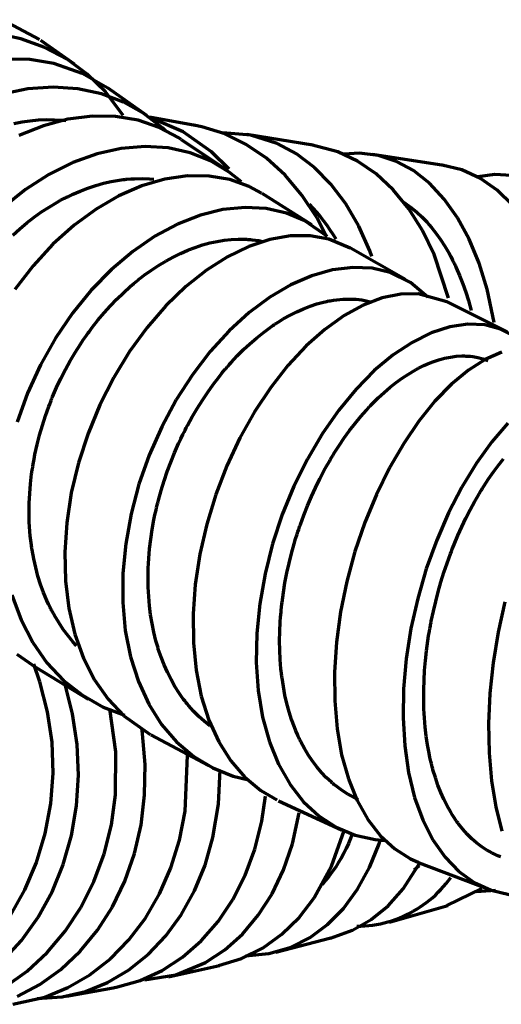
# Model space of a CAD drawing. Header units: millimetres. Extents: x 76 to 932, y 218 to 766.
# Tile 49 of 98: x 256 to 284, y 702 to 759. Entities that reach past the tile are written whole.
import ezdxf

# ---------------------------------------------------------------- set-up
doc = ezdxf.new("R2010")
doc.units = ezdxf.units.MM
doc.layers.add('Livello 1', color=18, linetype='Continuous', true_color=0x000000)

msp = doc.modelspace()

# ---------------------------------------------------------------- linework, layer by layer
at = {"layer": 'Livello 1', "color": 18, "lineweight": 70, "true_color": 0x000000}
for p, q in [((257.191, 758.222), (255.032, 759.375)), ((256.11, 758.257), (254.643, 758.564)), ((257.503, 757.756), (256.11, 758.257)), ((259.235, 756.775), (257.279, 758.158)), ((258.802, 757.065), (257.503, 757.756)), ((256.627, 757.04), (255.162, 757.072)), ((258.039, 756.807), (256.627, 757.04)), ((259.693, 756.236), (258.039, 756.807)), ((259.988, 756.193), (258.802, 757.065)), ((261.195, 755.375), (259.693, 756.236)), ((261.044, 755.156), (259.988, 756.193)), ((256.52, 755.325), (255.027, 755.019)), ((257.996, 755.431), (256.52, 755.325)), ((259.435, 755.336), (257.996, 755.431)), ((260.814, 755.043), (259.435, 755.336)), ((262.113, 754.553), (260.814, 755.043)), ((262.078, 753.773), (261.044, 755.156)), ((263.466, 753.773), (261.2, 755.371)), ((263.314, 753.876), (262.113, 754.553)), ((264.398, 753.025), (263.314, 753.876)), ((255.691, 753.308), (256.174, 753.399)), ((256.174, 753.399), (256.653, 753.466)), ((256.653, 753.466), (257.129, 753.512)), ((257.129, 753.512), (257.602, 753.53)), ((258.85, 753.555), (257.421, 753.173)), ((257.602, 753.53), (258.071, 753.523)), ((258.071, 753.523), (258.537, 753.494)), ((258.537, 753.494), (258.73, 753.473)), ((260.263, 753.734), (258.85, 753.555)), ((261.637, 753.713), (260.263, 753.734)), ((262.952, 753.491), (261.637, 753.713)), ((264.189, 753.075), (262.952, 753.491)), ((266.294, 753.184), (263.616, 753.674)), ((265.584, 752.814), (263.77, 753.59)), ((257.421, 753.173), (255.995, 752.599)), ((265.328, 752.468), (264.189, 753.075)), ((264.567, 752.867), (264.398, 753.025)), ((267.242, 751.646), (265.584, 752.814)), ((266.688, 753.103), (266.218, 753.198)), ((268.018, 752.69), (266.688, 753.103)), ((269.54, 752.627), (267.918, 752.764)), ((265.482, 752.366), (265.328, 752.468)), ((268.077, 750.609), (265.5, 752.355)), ((269.282, 752.076), (268.018, 752.69)), ((273.175, 752.034), (269.321, 752.666)), ((271.09, 752.14), (269.54, 752.627)), ((272.214, 751.533), (271.09, 752.14)), ((261.975, 751.844), (260.56, 751.53)), ((263.366, 751.96), (261.975, 751.844)), ((264.712, 751.879), (263.366, 751.96)), ((265.993, 751.597), (264.712, 751.879)), ((267.19, 751.124), (265.993, 751.597)), ((268.273, 750.626), (267.242, 751.646)), ((270.466, 751.269), (269.282, 752.076)), ((274.63, 751.649), (273.065, 752.052)), ((275.786, 751.099), (274.63, 751.649)), ((259.142, 751.018), (257.741, 750.319)), ((260.56, 751.53), (259.142, 751.018)), ((268.285, 750.464), (267.19, 751.124)), ((271.554, 750.274), (270.466, 751.269)), ((273.264, 750.732), (272.214, 751.533)), ((275.903, 751.561), (274.984, 751.515)), ((276.87, 750.351), (275.786, 751.099)), ((277.001, 751.427), (275.903, 751.561)), ((280.829, 750.856), (276.655, 751.494)), ((278.058, 751.089), (277.001, 751.427)), ((279.06, 750.549), (278.058, 751.089)), ((268.997, 749.886), (268.285, 750.464)), ((274.227, 749.752), (273.264, 750.732)), ((279.995, 749.808), (279.06, 750.549)), ((281.877, 750.598), (280.724, 750.87)), ((282.973, 750.09), (281.877, 750.598)), ((257.741, 750.319), (256.377, 749.441)), ((260.937, 749.808), (261.392, 749.91)), ((261.392, 749.91), (261.848, 749.991)), ((261.848, 749.991), (261.962, 750.006)), ((261.962, 750.006), (262.076, 750.023)), ((262.076, 750.023), (262.133, 750.027)), ((262.133, 750.027), (262.189, 750.034)), ((262.189, 750.034), (262.246, 750.041)), ((262.246, 750.041), (262.303, 750.048)), ((262.303, 750.048), (262.529, 750.066)), ((262.529, 750.066), (262.752, 750.076)), ((262.752, 750.076), (263.194, 750.083)), ((264.521, 750.044), (263.182, 749.653)), ((263.194, 750.083), (263.629, 750.066)), ((263.629, 750.066), (263.883, 750.044)), ((265.836, 750.238), (264.521, 750.044)), ((267.107, 750.231), (265.836, 750.238)), ((268.315, 750.023), (267.107, 750.231)), ((269.441, 749.621), (268.315, 750.023)), ((272.535, 749.113), (271.554, 750.274)), ((277.87, 749.42), (276.87, 750.351)), ((283.815, 750.33), (282.818, 750.178)), ((283.939, 749.406), (282.973, 750.09)), ((284.782, 750.267), (283.815, 750.33)), ((256.377, 749.441), (255.072, 748.39)), ((259.111, 749.152), (259.568, 749.353)), ((259.568, 749.353), (260.024, 749.526)), ((260.024, 749.526), (260.481, 749.677)), ((260.481, 749.677), (260.937, 749.808)), ((263.182, 749.653), (261.838, 749.071)), ((270.168, 749.229), (269.441, 749.621)), ((275.092, 748.602), (274.227, 749.752)), ((278.773, 748.309), (277.87, 749.42)), ((280.854, 748.884), (279.995, 749.808)), ((284.831, 748.531), (283.939, 749.406)), ((258.202, 748.683), (258.428, 748.81)), ((258.428, 748.81), (258.655, 748.93)), ((258.655, 748.93), (258.712, 748.958)), ((258.712, 748.958), (258.769, 748.986)), ((258.769, 748.986), (258.826, 749.014)), ((258.826, 749.014), (258.883, 749.042)), ((258.883, 749.042), (258.997, 749.099)), ((258.997, 749.099), (259.111, 749.152)), ((261.838, 749.071), (260.511, 748.298)), ((273.11, 747.374), (270.215, 749.201)), ((273.396, 747.797), (272.535, 749.113)), ((278.448, 748.721), (278.933, 748.379)), ((281.627, 747.787), (280.854, 748.884)), ((256.887, 747.818), (257.319, 748.129)), ((257.319, 748.129), (257.757, 748.415)), ((257.757, 748.415), (258.202, 748.683)), ((260.511, 748.298), (259.22, 747.349)), ((267.918, 748.27), (266.596, 747.945)), ((269.209, 748.4), (267.918, 748.27)), ((270.451, 748.33), (269.209, 748.4)), ((271.624, 748.065), (270.451, 748.33)), ((272.952, 748.584), (273.174, 748.352)), ((273.174, 748.352), (273.388, 748.113)), ((273.388, 748.113), (273.594, 747.867)), ((275.849, 747.296), (275.092, 748.602)), ((279.571, 747.042), (278.773, 748.309)), ((278.933, 748.379), (279.241, 748.125)), ((279.241, 748.125), (279.542, 747.847)), ((256.462, 747.49), (256.887, 747.818)), ((266.596, 747.945), (265.263, 747.423)), ((272.71, 747.607), (271.624, 748.065)), ((274.018, 746.689), (272.71, 747.607)), ((273.952, 746.732), (273.396, 747.797)), ((273.594, 747.867), (273.793, 747.615)), ((273.793, 747.615), (273.983, 747.357)), ((279.542, 747.847), (279.579, 747.811)), ((279.579, 747.811), (279.616, 747.772)), ((279.616, 747.772), (279.653, 747.737)), ((279.653, 747.737), (279.689, 747.698)), ((279.689, 747.698), (279.762, 747.621)), ((279.762, 747.621), (279.834, 747.543)), ((279.834, 747.543), (279.975, 747.384)), ((282.305, 746.531), (281.627, 747.787)), ((255.635, 746.771), (256.045, 747.141)), ((256.045, 747.141), (256.462, 747.49)), ((259.22, 747.349), (257.983, 746.238)), ((265.263, 747.423), (263.939, 746.714)), ((273.983, 747.357), (274.166, 747.093)), ((274.166, 747.093), (274.34, 746.823)), ((276.491, 745.857), (275.849, 747.296)), ((280.253, 745.635), (279.571, 747.042)), ((279.975, 747.384), (280.114, 747.222)), ((280.114, 747.222), (280.382, 746.876)), ((263.939, 746.714), (262.644, 745.825)), ((267.147, 746.316), (267.57, 746.407)), ((267.57, 746.407), (267.988, 746.474)), ((267.988, 746.474), (268.403, 746.52)), ((268.403, 746.52), (268.814, 746.541)), ((268.814, 746.541), (269.22, 746.534)), ((269.22, 746.534), (269.27, 746.534)), ((269.27, 746.534), (269.32, 746.531)), ((269.32, 746.531), (269.371, 746.527)), ((269.371, 746.527), (269.421, 746.524)), ((269.421, 746.524), (269.521, 746.517)), ((270.655, 746.517), (269.423, 746.111)), ((269.521, 746.517), (269.62, 746.506)), ((269.62, 746.506), (269.816, 746.481)), ((269.816, 746.481), (270.01, 746.453)), ((270.01, 746.453), (270.225, 746.411)), ((271.858, 746.725), (270.655, 746.517)), ((273.013, 746.728), (271.858, 746.725)), ((274.103, 746.538), (273.013, 746.728)), ((275.348, 746.019), (274.103, 746.538)), ((274.34, 746.823), (274.506, 746.548)), ((280.382, 746.876), (280.639, 746.513)), ((280.639, 746.513), (280.884, 746.132)), ((282.882, 745.134), (282.305, 746.531)), ((257.983, 746.238), (256.821, 744.978)), ((262.644, 745.825), (261.397, 744.77)), ((265.426, 745.705), (265.856, 745.892)), ((265.856, 745.892), (265.964, 745.934)), ((265.964, 745.934), (266.072, 745.977)), ((266.072, 745.977), (266.126, 745.998)), ((266.126, 745.998), (266.18, 746.019)), ((266.18, 746.019), (266.235, 746.037)), ((266.235, 746.037), (266.289, 746.058)), ((266.289, 746.058), (266.505, 746.132)), ((266.505, 746.132), (266.72, 746.199)), ((266.72, 746.199), (267.147, 746.316)), ((269.423, 746.111), (268.18, 745.511)), ((278.589, 744.174), (275.369, 746.009)), ((276.613, 745.532), (276.491, 745.857)), ((280.884, 746.132), (281.118, 745.73)), ((264.151, 745.007), (264.573, 745.261)), ((264.573, 745.261), (264.998, 745.494)), ((264.998, 745.494), (265.426, 745.705)), ((268.18, 745.511), (266.946, 744.728)), ((281.099, 743.095), (280.253, 745.635)), ((281.118, 745.73), (281.231, 745.522)), ((281.231, 745.522), (281.341, 745.307)), ((281.341, 745.307), (281.395, 745.197)), ((256.821, 744.978), (255.749, 743.585)), ((261.397, 744.77), (260.217, 743.564)), ((263.316, 744.432), (263.732, 744.728)), ((263.732, 744.728), (264.151, 745.007)), ((266.946, 744.728), (265.738, 743.765)), ((274.324, 744.746), (273.111, 744.403)), ((275.503, 744.89), (274.324, 744.746)), ((276.628, 744.834), (275.503, 744.89)), ((277.683, 744.583), (276.628, 744.834)), ((281.395, 745.197), (281.448, 745.088)), ((281.448, 745.088), (281.474, 745.035)), ((281.474, 745.035), (281.5, 744.978)), ((281.5, 744.978), (281.526, 744.922)), ((281.526, 744.922), (281.552, 744.866)), ((281.552, 744.866), (281.75, 744.407)), ((283.353, 743.613), (282.882, 745.134)), ((262.699, 743.938), (262.903, 744.107)), ((262.903, 744.107), (262.955, 744.149)), ((262.955, 744.149), (263.006, 744.192)), ((263.006, 744.192), (263.058, 744.231)), ((263.058, 744.231), (263.109, 744.273)), ((263.109, 744.273), (263.212, 744.351)), ((263.212, 744.351), (263.316, 744.432)), ((273.111, 744.403), (271.881, 743.871)), ((278.87, 744.001), (277.683, 744.583)), ((281.75, 744.407), (281.934, 743.934)), ((260.217, 743.564), (259.12, 742.216)), ((262.1, 743.405), (262.497, 743.765)), ((262.497, 743.765), (262.699, 743.938)), ((265.738, 743.765), (264.577, 742.643)), ((271.881, 743.871), (270.653, 743.148)), ((279.896, 743.141), (278.87, 744.001)), ((281.934, 743.934), (282.105, 743.447)), ((283.769, 741.655), (283.353, 743.613)), ((261.336, 742.636), (261.713, 743.031)), ((261.713, 743.031), (262.1, 743.405)), ((270.653, 743.148), (269.446, 742.248)), ((274.092, 742.922), (274.189, 742.939)), ((274.189, 742.939), (274.381, 742.971)), ((274.381, 742.971), (274.571, 742.996)), ((274.571, 742.996), (274.945, 743.028)), ((274.945, 743.028), (275.313, 743.038)), ((275.313, 743.038), (275.673, 743.021)), ((275.673, 743.021), (276.025, 742.982)), ((276.025, 742.982), (276.627, 742.851)), ((277.227, 743.102), (276.12, 742.682)), ((278.303, 743.32), (277.227, 743.102)), ((279.329, 743.342), (278.303, 743.32)), ((281.009, 742.869), (279.329, 743.342)), ((282.105, 743.447), (282.262, 742.946)), ((282.262, 742.946), (282.422, 742.371)), ((260.967, 742.223), (261.336, 742.636)), ((264.577, 742.643), (263.478, 741.37)), ((272.231, 742.294), (272.625, 742.47)), ((272.625, 742.47), (273.018, 742.622)), ((273.018, 742.622), (273.41, 742.752)), ((273.41, 742.752), (273.8, 742.858)), ((273.8, 742.858), (273.898, 742.879)), ((273.898, 742.879), (273.995, 742.901)), ((273.995, 742.901), (274.092, 742.922)), ((276.12, 742.682), (274.997, 742.068)), ((284.523, 741.112), (280.977, 742.887)), ((259.12, 742.216), (258.124, 740.752)), ((260.259, 741.345), (260.608, 741.793)), ((260.608, 741.793), (260.967, 742.223)), ((269.446, 742.248), (268.279, 741.183)), ((271.242, 741.751), (271.44, 741.87)), ((271.44, 741.87), (271.836, 742.093)), ((271.836, 742.093), (272.231, 742.294)), ((274.997, 742.068), (273.877, 741.264)), ((260.088, 741.116), (260.173, 741.232)), ((260.173, 741.232), (260.259, 741.345)), ((263.478, 741.37), (262.46, 739.969)), ((270.259, 741.063), (270.649, 741.355)), ((270.649, 741.355), (270.747, 741.422)), ((270.747, 741.422), (270.845, 741.49)), ((270.845, 741.49), (270.895, 741.525)), ((270.895, 741.525), (270.945, 741.557)), ((270.945, 741.557), (270.994, 741.592)), ((270.994, 741.592), (271.044, 741.624)), ((271.044, 741.624), (271.242, 741.751)), ((273.877, 741.264), (272.777, 740.29)), ((281.168, 741.405), (280.08, 741.052)), ((282.219, 741.564), (281.168, 741.405)), ((283.217, 741.521), (282.219, 741.564)), ((284.146, 741.278), (283.217, 741.521)), ((284.99, 740.844), (284.146, 741.278)), ((258.124, 740.752), (257.245, 739.186)), ((259.595, 740.403), (259.756, 740.643)), ((259.756, 740.643), (259.92, 740.883)), ((259.92, 740.883), (259.961, 740.939)), ((259.961, 740.939), (260.003, 740.999)), ((260.003, 740.999), (260.045, 741.056)), ((260.045, 741.056), (260.088, 741.116)), ((268.279, 741.183), (267.167, 739.962)), ((269.495, 740.424), (269.874, 740.756)), ((269.874, 740.756), (270.259, 741.063)), ((280.08, 741.052), (278.971, 740.502)), ((259.285, 739.916), (259.595, 740.403)), ((268.753, 739.708), (269.121, 740.075)), ((269.121, 740.075), (269.495, 740.424)), ((272.777, 740.29), (271.714, 739.147)), ((278.971, 740.502), (277.86, 739.764)), ((258.99, 739.415), (259.285, 739.916)), ((262.46, 739.969), (261.536, 738.452)), ((267.167, 739.962), (266.13, 738.607)), ((268.391, 739.316), (268.753, 739.708)), ((277.86, 739.764), (276.763, 738.851)), ((280.177, 739.362), (280.525, 739.479)), ((280.525, 739.479), (280.869, 739.57)), ((280.869, 739.57), (281.208, 739.641)), ((281.208, 739.641), (281.543, 739.687)), ((281.543, 739.687), (281.874, 739.708)), ((281.874, 739.708), (281.915, 739.708)), ((281.915, 739.708), (281.956, 739.708)), ((281.956, 739.708), (281.997, 739.708)), ((281.997, 739.708), (282.037, 739.708)), ((282.037, 739.708), (282.118, 739.704)), ((282.118, 739.704), (282.198, 739.701)), ((282.198, 739.701), (282.357, 739.69)), ((283.242, 739.5), (282.26, 738.872)), ((282.357, 739.69), (282.513, 739.673)), ((282.513, 739.673), (282.818, 739.62)), ((282.818, 739.62), (283.113, 739.542)), ((283.113, 739.542), (283.388, 739.447)), ((284.208, 739.93), (283.242, 739.5)), ((257.245, 739.186), (256.494, 737.538)), ((258.445, 738.385), (258.71, 738.907)), ((258.71, 738.907), (258.99, 739.415)), ((267.859, 738.699), (268.034, 738.907)), ((268.034, 738.907), (268.078, 738.96)), ((268.078, 738.96), (268.123, 739.013)), ((268.123, 739.013), (268.167, 739.066)), ((268.167, 739.066), (268.212, 739.115)), ((268.212, 739.115), (268.301, 739.218)), ((268.301, 739.218), (268.391, 739.316)), ((271.714, 739.147), (270.705, 737.859)), ((279.11, 738.861), (279.2, 738.911)), ((279.2, 738.911), (279.29, 738.96)), ((279.29, 738.96), (279.335, 738.985)), ((279.335, 738.985), (279.38, 739.006)), ((279.38, 739.006), (279.425, 739.031)), ((279.425, 739.031), (279.469, 739.052)), ((279.469, 739.052), (279.648, 739.14)), ((279.648, 739.14), (279.825, 739.218)), ((279.825, 739.218), (280.177, 739.362)), ((258.195, 737.856), (258.445, 738.385)), ((261.536, 738.452), (260.723, 736.847)), ((266.13, 738.607), (265.181, 737.133)), ((267.351, 738.043), (267.687, 738.484)), ((267.687, 738.484), (267.859, 738.699)), ((276.763, 738.851), (275.698, 737.768)), ((278.041, 738.156), (278.396, 738.41)), ((278.396, 738.41), (278.752, 738.646)), ((278.752, 738.646), (279.11, 738.861)), ((282.26, 738.872), (281.277, 738.053)), ((257.96, 737.313), (258.195, 737.856)), ((267.027, 737.591), (267.351, 738.043)), ((270.705, 737.859), (269.765, 736.441)), ((275.698, 737.768), (274.679, 736.533)), ((277.338, 737.574), (277.689, 737.877)), ((277.689, 737.877), (278.041, 738.156)), ((281.277, 738.053), (280.308, 737.059)), ((256.494, 737.538), (255.885, 735.838)), ((257.876, 737.104), (257.903, 737.175)), ((257.903, 737.175), (257.931, 737.242)), ((257.931, 737.242), (257.96, 737.313)), ((266.713, 737.122), (267.027, 737.591)), ((276.816, 737.083), (276.989, 737.253)), ((276.989, 737.253), (277.338, 737.574)), ((257.639, 736.484), (257.741, 736.759)), ((257.741, 736.759), (257.794, 736.896)), ((257.794, 736.896), (257.848, 737.034)), ((257.848, 737.034), (257.876, 737.104)), ((260.723, 736.847), (260.031, 735.168)), ((265.181, 737.133), (264.336, 735.559)), ((266.12, 736.145), (266.411, 736.642)), ((266.411, 736.642), (266.713, 737.122)), ((276.3, 736.544), (276.385, 736.635)), ((276.385, 736.635), (276.471, 736.727)), ((276.471, 736.727), (276.513, 736.773)), ((276.513, 736.773), (276.556, 736.819)), ((276.556, 736.819), (276.599, 736.865)), ((276.599, 736.865), (276.643, 736.907)), ((276.643, 736.907), (276.816, 737.083)), ((280.308, 737.059), (279.37, 735.902)), ((257.361, 735.644), (257.542, 736.205)), ((257.542, 736.205), (257.639, 736.484)), ((265.841, 735.637), (266.12, 736.145)), ((269.765, 736.441), (268.909, 734.91)), ((274.679, 736.533), (273.725, 735.164)), ((275.638, 735.76), (275.965, 736.159)), ((275.965, 736.159), (276.3, 736.544)), ((257.198, 735.083), (257.361, 735.644)), ((264.336, 735.559), (263.608, 733.908)), ((265.706, 735.376), (265.773, 735.506)), ((265.773, 735.506), (265.841, 735.637)), ((275.319, 735.348), (275.638, 735.76)), ((279.37, 735.902), (278.478, 734.596)), ((284.563, 735.774), (283.624, 734.677)), ((257.054, 734.519), (257.198, 735.083)), ((260.031, 735.168), (259.472, 733.446)), ((265.446, 734.85), (265.574, 735.115)), ((265.574, 735.115), (265.64, 735.245)), ((265.64, 735.245), (265.706, 735.376)), ((268.909, 734.91), (268.15, 733.287)), ((273.725, 735.164), (272.848, 733.675)), ((274.702, 734.466), (275.007, 734.914)), ((275.007, 734.914), (275.319, 735.348)), ((256.928, 733.951), (257.054, 734.519)), ((265.087, 734.046), (265.322, 734.586)), ((265.322, 734.586), (265.446, 734.85)), ((274.406, 734), (274.702, 734.466)), ((278.478, 734.596), (277.645, 733.157)), ((283.624, 734.677), (282.726, 733.429)), ((256.873, 733.665), (256.928, 733.951)), ((263.608, 733.908), (263.009, 732.204)), ((264.867, 733.503), (265.087, 734.046)), ((274.224, 733.7), (274.26, 733.76)), ((274.26, 733.76), (274.333, 733.88)), ((274.333, 733.88), (274.406, 734)), ((256.776, 733.093), (256.798, 733.238)), ((256.798, 733.238), (256.822, 733.379)), ((256.822, 733.379), (256.873, 733.665)), ((259.472, 733.446), (259.054, 731.7)), ((264.662, 732.956), (264.867, 733.503)), ((268.15, 733.287), (267.499, 731.598)), ((272.848, 733.675), (272.063, 732.088)), ((273.84, 733.023), (273.977, 733.27)), ((273.977, 733.27), (274.117, 733.517)), ((274.117, 733.517), (274.153, 733.577)), ((274.153, 733.577), (274.188, 733.64)), ((274.188, 733.64), (274.224, 733.7)), ((277.645, 733.157), (276.884, 731.608)), ((282.726, 733.429), (281.881, 732.042)), ((283.731, 732.931), (284.022, 733.326)), ((284.022, 733.326), (284.317, 733.697)), ((256.667, 732.233), (256.734, 732.808)), ((256.734, 732.808), (256.744, 732.878)), ((256.744, 732.878), (256.754, 732.949)), ((256.754, 732.949), (256.765, 733.023)), ((256.765, 733.023), (256.776, 733.093)), ((264.473, 732.398), (264.662, 732.956)), ((273.576, 732.518), (273.84, 733.023)), ((283.444, 732.522), (283.731, 732.931)), ((256.62, 731.668), (256.667, 732.233)), ((263.009, 732.204), (262.547, 730.465)), ((264.3, 731.834), (264.473, 732.398)), ((272.063, 732.088), (271.382, 730.426)), ((273.083, 731.478), (273.323, 732.003)), ((273.323, 732.003), (273.576, 732.518)), ((281.881, 732.042), (281.104, 730.536)), ((283.093, 731.979), (283.127, 732.035)), ((283.127, 732.035), (283.162, 732.091)), ((283.162, 732.091), (283.303, 732.307)), ((283.303, 732.307), (283.444, 732.522)), ((256.593, 731.104), (256.62, 731.668)), ((259.054, 731.7), (258.786, 729.954)), ((264.143, 731.266), (264.3, 731.834)), ((267.499, 731.598), (266.97, 729.862)), ((272.856, 730.945), (273.083, 731.478)), ((276.884, 731.608), (276.209, 729.968)), ((282.621, 731.181), (282.887, 731.643)), ((282.887, 731.643), (282.955, 731.756)), ((282.955, 731.756), (283.024, 731.869)), ((283.024, 731.869), (283.058, 731.922)), ((283.058, 731.922), (283.093, 731.979)), ((256.586, 730.546), (256.593, 731.104)), ((264.004, 730.695), (264.037, 730.836)), ((264.037, 730.836), (264.071, 730.98)), ((264.071, 730.98), (264.089, 731.051)), ((264.089, 731.051), (264.107, 731.121)), ((264.107, 731.121), (264.125, 731.195)), ((264.125, 731.195), (264.143, 731.266)), ((272.641, 730.402), (272.856, 730.945)), ((282.364, 730.705), (282.621, 731.181)), ((256.6, 729.996), (256.586, 730.546)), ((262.547, 730.465), (262.232, 728.715)), ((263.882, 730.123), (263.941, 730.409)), ((263.941, 730.409), (264.004, 730.695)), ((271.382, 730.426), (270.817, 728.712)), ((272.439, 729.848), (272.641, 730.402)), ((281.104, 730.536), (280.407, 728.934)), ((282.116, 730.218), (282.364, 730.705)), ((256.633, 729.449), (256.6, 729.996)), ((258.786, 729.954), (258.671, 728.229)), ((263.779, 729.552), (263.882, 730.123)), ((266.97, 729.862), (266.567, 728.105)), ((272.366, 729.636), (272.39, 729.707)), ((272.39, 729.707), (272.414, 729.777)), ((272.414, 729.777), (272.439, 729.848)), ((276.209, 729.968), (275.629, 728.26)), ((281.647, 729.206), (281.877, 729.717)), ((281.877, 729.717), (282.116, 730.218)), ((256.657, 729.178), (256.633, 729.449)), ((256.687, 728.906), (256.657, 729.178)), ((263.695, 728.983), (263.779, 729.552)), ((272.161, 729.001), (272.25, 729.283)), ((272.25, 729.283), (272.296, 729.424)), ((272.296, 729.424), (272.342, 729.566)), ((272.342, 729.566), (272.366, 729.636)), ((281.426, 728.677), (281.647, 729.206)), ((256.704, 728.772), (256.687, 728.906)), ((256.722, 728.638), (256.704, 728.772)), ((256.732, 728.571), (256.722, 728.638)), ((256.741, 728.504), (256.732, 728.571)), ((262.232, 728.715), (262.069, 726.983)), ((263.628, 728.419), (263.695, 728.983)), ((270.817, 728.712), (270.375, 726.962)), ((271.92, 728.151), (272.077, 728.719)), ((272.077, 728.719), (272.161, 729.001)), ((280.407, 728.934), (279.801, 727.255)), ((281.32, 728.409), (281.373, 728.546)), ((281.373, 728.546), (281.426, 728.677)), ((256.752, 728.437), (256.741, 728.504)), ((256.762, 728.37), (256.752, 728.437)), ((256.857, 727.844), (256.762, 728.37)), ((258.671, 728.229), (258.712, 726.553)), ((263.58, 727.855), (263.628, 728.419)), ((266.567, 728.105), (266.3, 726.348)), ((271.778, 727.583), (271.92, 728.151)), ((275.629, 728.26), (275.155, 726.507)), ((281.114, 727.865), (281.215, 728.14)), ((281.215, 728.14), (281.267, 728.274)), ((281.267, 728.274), (281.32, 728.409)), ((256.972, 727.333), (256.857, 727.844)), ((263.551, 727.29), (263.563, 727.572)), ((263.563, 727.572), (263.58, 727.855)), ((271.652, 727.015), (271.778, 727.583)), ((280.831, 727.04), (281.017, 727.59)), ((281.017, 727.59), (281.114, 727.865)), ((257.106, 726.832), (256.972, 727.333)), ((257.26, 726.348), (257.106, 726.832)), ((262.069, 726.983), (262.06, 725.286)), ((263.541, 726.87), (263.542, 726.937)), ((263.541, 726.8), (263.541, 726.87)), ((263.541, 726.729), (263.541, 726.8)), ((263.542, 726.937), (263.543, 727.008)), ((263.543, 727.008), (263.547, 727.149)), ((263.547, 727.149), (263.551, 727.29)), ((270.375, 726.962), (270.066, 725.209)), ((271.542, 726.44), (271.652, 727.015)), ((279.801, 727.255), (279.297, 725.523)), ((280.658, 726.482), (280.831, 727.04)), ((257.433, 725.872), (257.26, 726.348)), ((258.712, 726.553), (258.91, 724.948)), ((263.549, 726.175), (263.541, 726.729)), ((266.3, 726.348), (266.173, 724.616)), ((271.448, 725.869), (271.542, 726.44)), ((275.155, 726.507), (274.794, 724.733)), ((280.497, 725.918), (280.658, 726.482)), ((255.586, 725.727), (256.114, 724.274)), ((257.625, 725.41), (257.433, 725.872)), ((263.577, 725.629), (263.549, 726.175)), ((271.37, 725.293), (271.448, 725.869)), ((280.35, 725.35), (280.497, 725.918)), ((257.729, 725.184), (257.625, 725.41)), ((257.838, 724.962), (257.729, 725.184)), ((262.06, 725.286), (262.209, 723.653)), ((263.623, 725.096), (263.577, 725.629)), ((263.688, 724.57), (263.623, 725.096)), ((270.066, 725.209), (269.895, 723.47)), ((271.337, 725.004), (271.345, 725.075)), ((271.345, 725.075), (271.353, 725.149)), ((271.353, 725.149), (271.362, 725.219)), ((271.362, 725.219), (271.37, 725.293)), ((279.297, 725.523), (278.902, 723.762)), ((280.215, 724.778), (280.35, 725.35)), ((284.387, 725.318), (283.999, 723.547)), ((257.866, 724.905), (257.838, 724.962)), ((257.894, 724.852), (257.866, 724.905)), ((257.923, 724.796), (257.894, 724.852)), ((257.952, 724.743), (257.923, 724.796)), ((258.01, 724.634), (257.952, 724.743)), ((258.07, 724.528), (258.01, 724.634)), ((258.319, 724.112), (258.07, 724.528)), ((258.91, 724.948), (259.262, 723.431)), ((263.772, 724.055), (263.688, 724.57)), ((266.173, 724.616), (266.188, 722.937)), ((271.285, 724.433), (271.309, 724.718)), ((271.309, 724.718), (271.323, 724.86)), ((271.323, 724.86), (271.337, 725.004)), ((274.794, 724.733), (274.553, 722.962)), ((280.094, 724.2), (280.215, 724.778)), ((256.114, 724.274), (256.799, 722.944)), ((258.585, 723.713), (258.319, 724.112)), ((263.875, 723.547), (263.772, 724.055)), ((271.239, 723.59), (271.266, 724.15)), ((271.266, 724.15), (271.285, 724.433)), ((280.038, 723.907), (280.052, 723.981)), ((280.052, 723.981), (280.065, 724.055)), ((280.065, 724.055), (280.079, 724.126)), ((280.079, 724.126), (280.094, 724.2)), ((258.868, 723.336), (258.585, 723.713)), ((259.262, 723.431), (259.765, 722.027)), ((262.209, 723.653), (262.514, 722.104)), ((263.934, 723.297), (263.875, 723.547)), ((269.895, 723.47), (269.866, 721.769)), ((271.23, 723.036), (271.239, 723.59)), ((278.902, 723.762), (278.625, 721.995)), ((279.938, 723.328), (279.986, 723.618)), ((279.986, 723.618), (280.011, 723.762)), ((280.011, 723.762), (280.038, 723.907)), ((283.999, 723.547), (283.708, 721.755)), ((256.799, 722.944), (257.632, 721.752)), ((259.166, 722.976), (258.868, 723.336)), ((259.362, 722.761), (259.166, 722.976)), ((263.997, 723.05), (263.934, 723.297)), ((264.031, 722.93), (263.997, 723.05)), ((264.066, 722.806), (264.031, 722.93)), ((264.084, 722.746), (264.066, 722.806)), ((266.188, 722.937), (266.347, 721.325)), ((271.238, 722.489), (271.23, 723.036)), ((274.553, 722.962), (274.436, 721.219)), ((279.816, 722.461), (279.893, 723.039)), ((279.893, 723.039), (279.938, 723.328)), ((255.872, 722.274), (257.014, 721.466)), ((264.102, 722.686), (264.084, 722.746)), ((264.12, 722.626), (264.102, 722.686)), ((264.139, 722.566), (264.12, 722.626)), ((264.298, 722.094), (264.139, 722.566)), ((271.264, 721.946), (271.238, 722.489)), ((279.753, 721.889), (279.816, 722.461)), ((257.219, 720.644), (256.855, 721.674)), ((257.632, 721.752), (258.603, 720.718)), ((259.765, 722.027), (260.414, 720.757)), ((262.514, 722.104), (262.972, 720.658)), ((264.475, 721.642), (264.298, 722.094)), ((264.669, 721.205), (264.475, 721.642)), ((269.866, 721.769), (269.979, 720.136)), ((271.283, 721.677), (271.264, 721.946)), ((271.307, 721.413), (271.283, 721.677)), ((278.625, 721.995), (278.469, 720.245)), ((279.705, 721.318), (279.753, 721.889)), ((283.708, 721.755), (283.521, 719.967)), ((256.995, 721.476), (260.034, 719.642)), ((264.88, 720.785), (264.669, 721.205)), ((266.347, 721.325), (266.649, 719.811)), ((271.32, 721.279), (271.307, 721.413)), ((271.335, 721.145), (271.32, 721.279)), ((271.343, 721.081), (271.335, 721.145)), ((271.351, 721.014), (271.343, 721.081)), ((274.436, 721.219), (274.447, 719.526)), ((279.672, 720.75), (279.705, 721.318)), ((257.668, 718.894), (257.219, 720.644)), ((258.603, 720.718), (259.7, 719.857)), ((259.13, 718.767), (258.687, 720.485)), ((260.414, 720.757), (261.201, 719.628)), ((262.972, 720.658), (263.578, 719.335)), ((265.108, 720.379), (264.88, 720.785)), ((271.359, 720.947), (271.351, 721.014)), ((271.368, 720.884), (271.359, 720.947)), ((271.446, 720.365), (271.368, 720.884)), ((279.654, 720.185), (279.672, 720.75)), ((265.354, 719.991), (265.108, 720.379)), ((265.483, 719.804), (265.354, 719.991)), ((269.979, 720.136), (270.237, 718.584)), ((271.541, 719.864), (271.446, 720.365)), ((278.469, 720.245), (278.44, 718.534)), ((279.652, 719.624), (279.654, 720.185)), ((283.521, 719.967), (283.442, 718.206)), ((259.7, 719.857), (260.909, 719.173)), ((261.201, 719.628), (262.114, 718.665)), ((263.578, 719.335), (264.326, 718.157)), ((265.617, 719.621), (265.483, 719.804)), ((265.651, 719.575), (265.617, 719.621)), ((265.686, 719.533), (265.651, 719.575)), ((265.721, 719.487), (265.686, 719.533)), ((265.756, 719.441), (265.721, 719.487)), ((265.826, 719.356), (265.756, 719.441)), ((265.897, 719.268), (265.826, 719.356)), ((266.649, 719.811), (267.09, 718.407)), ((271.653, 719.374), (271.541, 719.864)), ((271.782, 718.901), (271.653, 719.374)), ((274.447, 719.526), (274.587, 717.906)), ((279.653, 719.557), (279.652, 719.624)), ((279.654, 719.487), (279.653, 719.557)), ((279.655, 719.416), (279.654, 719.487)), ((279.656, 719.349), (279.655, 719.416)), ((279.66, 719.208), (279.656, 719.349)), ((257.925, 717.109), (257.668, 718.894)), ((259.395, 716.982), (259.13, 718.767)), ((260.909, 719.173), (262.153, 718.7)), ((261.655, 716.552), (261.3, 719.063)), ((266.192, 718.936), (265.897, 719.268)), ((266.5, 718.626), (266.192, 718.936)), ((271.927, 718.439), (271.782, 718.901)), ((279.665, 719.07), (279.66, 719.208)), ((279.678, 718.799), (279.665, 719.07)), ((279.694, 718.531), (279.678, 718.799)), ((262.114, 718.665), (263.665, 717.568)), ((266.822, 718.34), (266.5, 718.626)), ((267.157, 718.072), (266.822, 718.34)), ((267.09, 718.407), (267.666, 717.141)), ((270.237, 718.584), (270.636, 717.141)), ((272.089, 717.995), (271.927, 718.439)), ((278.44, 718.534), (278.54, 716.894)), ((279.738, 717.998), (279.694, 718.531)), ((283.442, 718.206), (283.471, 716.499)), ((263.217, 717.606), (263.168, 717.942)), ((263.37, 715.818), (263.217, 717.606)), ((264.326, 718.157), (265.205, 717.134)), ((267.168, 718.065), (267.157, 718.072)), ((272.177, 717.776), (272.089, 717.995)), ((272.269, 717.561), (272.177, 717.776)), ((274.587, 717.906), (274.853, 716.386)), ((279.798, 717.476), (279.738, 717.998)), ((257.989, 715.31), (257.925, 717.109)), ((263.698, 717.55), (267.064, 715.744)), ((265.205, 717.134), (266.206, 716.284)), ((267.666, 717.141), (268.369, 716.019)), ((270.636, 717.141), (271.171, 715.821)), ((272.317, 717.455), (272.269, 717.561)), ((272.365, 717.352), (272.317, 717.455)), ((272.39, 717.3), (272.365, 717.352)), ((272.415, 717.247), (272.39, 717.3)), ((272.44, 717.194), (272.415, 717.247)), ((272.465, 717.144), (272.44, 717.194)), ((272.677, 716.746), (272.465, 717.144)), ((279.873, 716.968), (279.798, 717.476)), ((259.472, 715.183), (259.395, 716.982)), ((261.636, 714.033), (261.655, 716.552)), ((272.904, 716.368), (272.677, 716.746)), ((278.54, 716.894), (278.766, 715.335)), ((279.964, 716.47), (279.873, 716.968)), ((280.015, 716.224), (279.964, 716.47)), ((283.471, 716.499), (283.613, 714.865)), ((265.702, 713.087), (265.843, 716.34)), ((266.206, 716.284), (267.316, 715.613)), ((268.369, 716.019), (269.192, 715.066)), ((273.144, 716.008), (272.904, 716.368)), ((273.399, 715.67), (273.144, 716.008)), ((274.853, 716.386), (275.245, 714.978)), ((280.07, 715.984), (280.015, 716.224)), ((280.099, 715.864), (280.07, 715.984)), ((280.129, 715.744), (280.099, 715.864)), ((257.857, 713.525), (257.989, 715.31)), ((263.34, 714.033), (263.37, 715.818)), ((267.316, 715.613), (268.521, 715.137)), ((267.658, 713.482), (267.754, 715.497)), ((271.171, 715.821), (271.839, 714.65)), ((273.668, 715.352), (273.399, 715.67)), ((273.952, 715.052), (273.668, 715.352)), ((278.766, 715.335), (279.12, 713.888)), ((280.144, 715.684), (280.129, 715.744)), ((280.16, 715.624), (280.144, 715.684)), ((280.176, 715.564), (280.16, 715.624)), ((280.192, 715.507), (280.176, 715.564)), ((280.329, 715.049), (280.192, 715.507)), ((259.36, 713.398), (259.472, 715.183)), ((268.521, 715.137), (269.405, 714.922)), ((269.192, 715.066), (270.124, 714.287)), ((274.1, 714.911), (273.952, 715.052)), ((274.251, 714.774), (274.1, 714.911)), ((274.29, 714.742), (274.251, 714.774)), ((274.328, 714.707), (274.29, 714.742)), ((274.367, 714.675), (274.328, 714.707)), ((275.245, 714.978), (275.758, 713.712)), ((280.481, 714.604), (280.329, 715.049)), ((283.613, 714.865), (283.863, 713.334)), ((270.124, 714.287), (271.063, 713.74)), ((271.839, 714.65), (272.629, 713.634)), ((274.406, 714.643), (274.367, 714.675)), ((274.485, 714.58), (274.406, 714.643)), ((274.564, 714.516), (274.485, 714.58)), ((274.888, 714.283), (274.564, 714.516)), ((275.222, 714.072), (274.888, 714.283)), ((280.646, 714.181), (280.481, 714.604)), ((280.825, 713.775), (280.646, 714.181)), ((261.396, 712.28), (261.636, 714.033)), ((263.128, 712.287), (263.34, 714.033)), ((270.186, 712.498), (270.403, 713.966)), ((271.163, 713.691), (274.852, 711.983)), ((272.629, 713.634), (273.533, 712.795)), ((275.812, 713.768), (275.222, 714.072)), ((275.758, 713.712), (276.385, 712.593)), ((279.12, 713.888), (279.596, 712.572)), ((281.019, 713.387), (280.825, 713.775)), ((257.535, 711.775), (257.857, 713.525)), ((259.061, 711.652), (259.36, 713.398)), ((265.369, 711.387), (265.702, 713.087)), ((267.333, 711.539), (267.658, 713.482)), ((271.972, 711.165), (272.368, 712.978)), ((281.226, 713.017), (281.019, 713.387)), ((281.335, 712.84), (281.226, 713.017)), ((283.863, 713.334), (284.221, 711.92)), ((269.778, 710.868), (270.186, 712.498)), ((273.533, 712.795), (274.54, 712.138)), ((276.385, 712.593), (277.12, 711.645)), ((279.596, 712.572), (280.19, 711.401)), ((281.448, 712.668), (281.335, 712.84)), ((281.506, 712.583), (281.448, 712.668)), ((281.565, 712.498), (281.506, 712.583)), ((281.594, 712.456), (281.565, 712.498)), ((281.624, 712.414), (281.594, 712.456)), ((281.654, 712.375), (281.624, 712.414)), ((260.975, 710.583), (261.396, 712.28)), ((262.738, 710.597), (263.128, 712.287)), ((274.262, 709.859), (275.001, 711.944)), ((274.54, 712.138), (275.637, 711.676)), ((281.685, 712.332), (281.654, 712.375)), ((281.933, 712.022), (281.685, 712.332)), ((282.192, 711.733), (281.933, 712.022)), ((257.028, 710.085), (257.535, 711.775)), ((258.58, 709.965), (259.061, 711.652)), ((264.866, 709.764), (265.369, 711.387)), ((266.87, 709.926), (267.333, 711.539)), ((275.375, 711.486), (275.252, 711.191)), ((275.488, 711.786), (275.375, 711.486)), ((275.637, 711.676), (276.811, 711.415)), ((276.811, 711.415), (277.34, 711.362)), ((277.04, 711.179), (277.105, 711.38)), ((277.12, 711.645), (277.954, 710.872)), ((280.19, 711.401), (280.896, 710.392)), ((282.463, 711.468), (282.192, 711.733)), ((282.744, 711.225), (282.463, 711.468)), ((269.209, 709.334), (269.778, 710.868)), ((271.452, 709.648), (271.972, 711.165)), ((275.118, 710.9), (274.975, 710.615)), ((275.252, 711.191), (275.118, 710.9)), ((276.48, 709.778), (277.04, 711.179)), ((277.954, 710.872), (278.876, 710.293)), ((283.037, 711.002), (282.744, 711.225)), ((283.342, 710.805), (283.037, 711.002)), ((283.498, 710.713), (283.342, 710.805)), ((283.657, 710.629), (283.498, 710.713)), ((260.379, 708.963), (260.975, 710.583)), ((262.178, 708.992), (262.738, 710.597)), ((274.821, 710.334), (274.658, 710.059)), ((274.975, 710.615), (274.821, 710.334)), ((278.455, 708.544), (279.463, 710.117)), ((278.876, 710.293), (279.323, 710.092)), ((280.896, 710.392), (281.704, 709.56)), ((283.698, 710.607), (283.657, 710.629)), ((283.738, 710.59), (283.698, 710.607)), ((283.779, 710.569), (283.738, 710.59)), ((283.82, 710.551), (283.779, 710.569)), ((283.901, 710.512), (283.82, 710.551)), ((283.984, 710.477), (283.901, 710.512)), ((284.165, 710.406), (283.984, 710.477)), ((256.344, 708.484), (257.028, 710.085)), ((257.927, 708.371), (258.58, 709.965)), ((264.2, 708.237), (264.866, 709.764)), ((266.248, 708.413), (266.87, 709.926)), ((270.786, 708.251), (271.452, 709.648)), ((273.245, 708.014), (274.262, 709.859)), ((274.304, 709.526), (274.113, 709.269)), ((274.486, 709.789), (274.304, 709.526)), ((274.658, 710.059), (274.486, 709.789)), ((275.785, 708.512), (276.48, 709.778)), ((279.389, 709.891), (279.094, 709.623)), ((279.386, 710.068), (283.395, 708.533)), ((281.704, 709.56), (282.606, 708.914)), ((259.618, 707.45), (260.379, 708.963)), ((261.457, 707.489), (262.178, 708.992)), ((268.49, 707.916), (269.209, 709.334)), ((273.913, 709.019), (273.705, 708.776)), ((274.113, 709.269), (273.913, 709.019)), ((280.957, 708.845), (281.099, 709.025)), ((281.099, 709.025), (281.234, 709.21)), ((255.494, 706.984), (256.344, 708.484)), ((257.11, 706.882), (257.927, 708.371)), ((265.477, 707.027), (266.248, 708.413)), ((274.965, 707.397), (275.785, 708.512)), ((277.564, 707.552), (278.455, 708.544)), ((280.496, 708.334), (280.656, 708.499)), ((280.656, 708.499), (280.809, 708.669)), ((280.809, 708.669), (280.957, 708.845)), ((280.996, 707.559), (283.055, 708.565)), ((282.606, 708.914), (283.589, 708.462)), ((282.725, 708.392), (283.843, 708.455)), ((283.589, 708.462), (284.643, 708.216)), ((263.38, 706.829), (264.2, 708.237)), ((267.63, 706.632), (268.49, 707.916)), ((269.982, 706.991), (270.786, 708.251)), ((272.362, 706.868), (273.245, 708.014)), ((279.806, 707.73), (279.986, 707.872)), ((279.986, 707.872), (280.161, 708.02)), ((280.161, 708.02), (280.332, 708.174)), ((280.332, 708.174), (280.496, 708.334)), ((258.703, 706.06), (259.618, 707.45)), ((260.585, 706.116), (261.457, 707.489)), ((274.034, 706.455), (274.965, 707.397)), ((276.573, 706.741), (277.564, 707.552)), ((277.641, 706.589), (281.053, 707.573)), ((278.839, 707.116), (279.04, 707.226)), ((279.04, 707.226), (279.238, 707.342)), ((279.238, 707.342), (279.432, 707.465)), ((279.432, 707.465), (279.621, 707.594)), ((279.621, 707.594), (279.806, 707.73)), ((256.143, 705.524), (257.11, 706.882)), ((262.421, 705.563), (263.38, 706.829)), ((264.569, 705.781), (265.477, 707.027)), ((269.055, 705.891), (269.982, 706.991)), ((271.367, 705.894), (272.362, 706.868)), ((275.497, 706.12), (276.573, 706.741)), ((277.562, 706.608), (277.781, 706.674)), ((277.781, 706.674), (277.999, 706.748)), ((277.999, 706.748), (278.213, 706.829)), ((278.213, 706.829), (278.425, 706.918)), ((278.425, 706.918), (278.633, 707.014)), ((278.633, 707.014), (278.839, 707.116)), ((259.577, 704.885), (260.585, 706.116)), ((266.645, 705.503), (267.63, 706.632)), ((273.006, 705.697), (274.034, 706.455)), ((274.205, 705.661), (275.497, 706.12)), ((275.75, 706.349), (275.98, 706.355)), ((275.98, 706.355), (276.209, 706.368)), ((276.209, 706.368), (276.437, 706.388)), ((276.437, 706.388), (276.665, 706.417)), ((276.665, 706.417), (276.891, 706.453)), ((276.891, 706.453), (277.116, 706.497)), ((277.116, 706.497), (277.34, 706.549)), ((277.34, 706.549), (277.562, 706.608)), ((255.04, 704.317), (256.143, 705.524)), ((257.65, 704.811), (258.703, 706.06)), ((261.337, 704.451), (262.421, 705.563)), ((263.538, 704.695), (264.569, 705.781)), ((265.548, 704.543), (266.645, 705.503)), ((268.018, 704.963), (269.055, 705.891)), ((270.273, 705.097), (271.367, 705.894)), ((271.016, 704.843), (274.229, 705.668)), ((271.898, 705.132), (273.006, 705.697)), ((266.888, 704.222), (268.018, 704.963)), ((269.002, 704.455), (270.273, 705.097)), ((270.607, 704.748), (271.898, 705.132)), ((256.472, 703.725), (257.65, 704.811)), ((258.448, 703.82), (259.577, 704.885)), ((260.143, 703.513), (261.337, 704.451)), ((262.4, 703.785), (263.538, 704.695)), ((264.356, 703.767), (265.548, 704.543)), ((267.658, 704.046), (269.002, 704.455)), ((269.263, 704.614), (270.607, 704.748)), ((257.214, 702.934), (258.448, 703.82)), ((261.172, 703.065), (262.4, 703.785)), ((263.087, 703.185), (264.356, 703.767)), ((264.729, 703.4), (267.716, 704.056)), ((265.156, 703.506), (266.888, 704.222)), ((255.189, 702.814), (256.472, 703.725)), ((258.859, 702.758), (260.143, 703.513)), ((263.323, 703.21), (265.156, 703.506)), ((255.894, 702.236), (257.214, 702.934)), ((257.503, 702.204), (258.859, 702.758)), ((258.767, 702.264), (261.508, 702.755)), ((259.873, 702.543), (261.172, 703.065)), ((261.501, 702.755), (261.761, 702.804)), ((261.761, 702.804), (263.087, 703.185)), ((255.634, 701.784), (257.503, 702.204)), ((257.058, 702.12), (258.523, 702.225)), ((258.523, 702.225), (259.873, 702.543))]:
    msp.add_line(p, q, dxfattribs=at)

doc.saveas('drawing.dxf')
